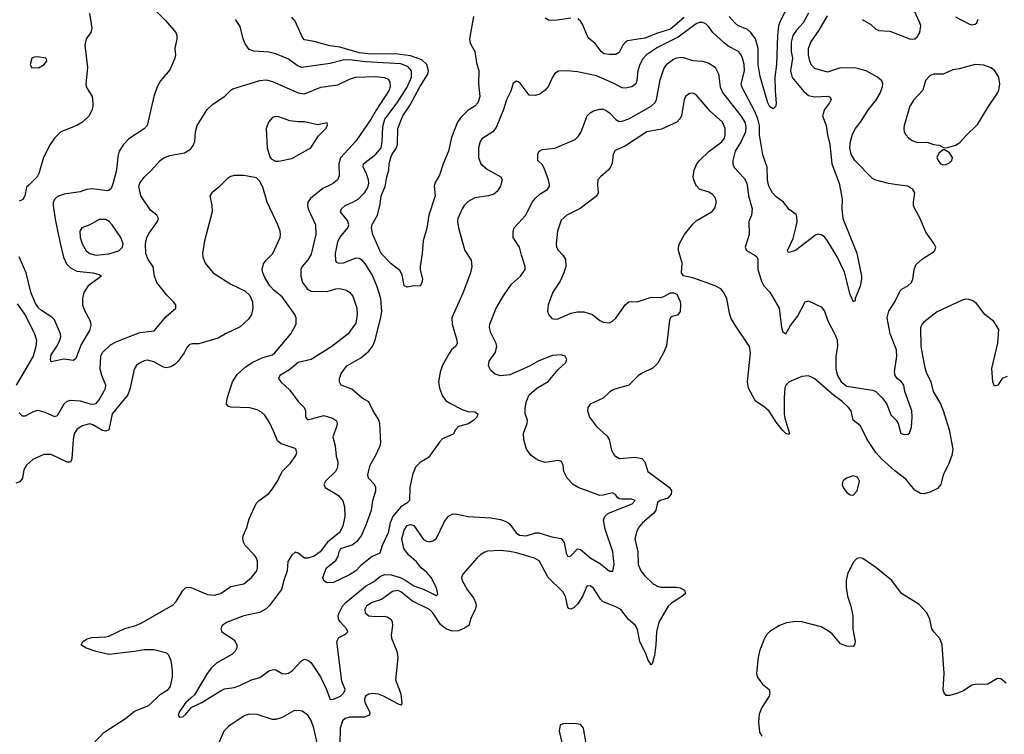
# Model space of a CAD drawing. Header units: inches. Extents: x 1694797 to 1849917, y 907313 to 1017959.
# Tile 164 of 256: x 1778934 to 1785072, y 926571 to 931029. Entities that reach past the tile are written whole.
import ezdxf

# ---------------------------------------------------------------- set-up
doc = ezdxf.new("R2010")
doc.units = ezdxf.units.IN
doc.header["$MEASUREMENT"] = 0
for name, color, linetype in [('B7972', 7, 'Continuous'), ('B7973', 7, 'Continuous'), ('B7982', 7, 'Continuous'), ('B7983', 7, 'Continuous')]:
    doc.layers.add(name, color=color, linetype=linetype)

msp = doc.modelspace()

# ---------------------------------------------------------------- linework, layer by layer
at = {"layer": 'B7972', "color": 5}
for points, elevation in [([(1779512.7, 930000), (1779503, 929977), (1779490, 929963), (1779478.9, 929961.1), (1779385.5, 929974.5), (1779351, 929969), (1779310, 929954.5), (1779210, 929941.2), (1779170, 929925.7), (1779151.8, 929910), (1779142.3, 929890), (1779141.3, 929870), (1779154.4, 929785.6), (1779183.6, 929643.6), (1779207.3, 929547.3), (1779225.6, 929505.6), (1779250, 929481), (1779290, 929460.5), (1779389.2, 929449.2), (1779430, 929439.3), (1779444, 929430), (1779360.3, 929370), (1779332.5, 929327.5), (1779324.9, 929290), (1779325.5, 929250), (1779340.2, 929210), (1779372.9, 929150), (1779376.9, 929123.1), (1779368.5, 929090), (1779317.5, 929002.5), (1779283.7, 928916.3), (1779270, 928903.7), (1779208.3, 928911.7), (1779130, 928894), (1779126.2, 928910), (1779130, 928938.8), (1779166.2, 928993.8), (1779184, 929030), (1779189.7, 929050), (1779188.3, 929070), (1779150, 929156.9), (1779133, 929173), (1779070, 929214.2), (1779050, 929232.1), (1779030, 929263.5), (1779003.2, 929330), (1778974.1, 929450), (1778929.9, 929550)], 740), ([(1778930, 928576.2), (1778950, 928558.7), (1778970, 928558), (1779016.2, 928583.8), (1779047.6, 928592.4), (1779090, 928581.8), (1779150, 928554.5), (1779170, 928559.7), (1779210, 928632.8), (1779230, 928649.8), (1779250, 928655.5), (1779310, 928651.4), (1779370, 928632.5), (1779390, 928630.8), (1779410, 928635.3), (1779430, 928658.5), (1779459, 928710), (1779468.4, 928730), (1779471.1, 928750), (1779444.8, 928810), (1779435.3, 928850), (1779439.8, 928930), (1779450, 928953.3), (1779498.9, 929001.1), (1779539, 929021), (1779682.8, 929077.2), (1779771.3, 929088.7), (1779844.2, 929175.8), (1779908, 929230), (1779906, 929250), (1779892.2, 929270), (1779850, 929310.4), (1779788.1, 929390), (1779773.4, 929430), (1779766.7, 929486.7), (1779733.8, 929533.8), (1779720.4, 929570), (1779718.7, 929630), (1779727.2, 929670), (1779741.6, 929698.4), (1779792.7, 929770), (1779798, 929790), (1779787.7, 929810), (1779750, 929840.4), (1779688, 929930), (1779676.5, 929990), (1779679.8, 930000)], 760), ([(1778992, 930000), (1778976, 929984), (1778964.9, 929930), (1778953.4, 929906.6), (1778930, 929897.7)], 720), ([(1778917.7, 929257.7), (1778970, 929183.1), (1779025.8, 929070), (1779037.9, 929030), (1779034.9, 928990), (1779016.7, 928930), (1778910.9, 928750)], 760), ([(1780000, 929004.1), (1779990, 929001.1), (1779975.2, 928984.8), (1779959.2, 928950), (1779921.1, 928898.9), (1779901.2, 928878.8), (1779875.9, 928864.1), (1779850, 928858.4), (1779830, 928861.8), (1779770, 928895), (1779730, 928904.2), (1779710, 928900.9), (1779676.4, 928883.6), (1779659.5, 928870), (1779647.4, 928850), (1779622.7, 928730), (1779607.7, 928690), (1779509.7, 928570.3), (1779489.4, 928470.6), (1779470, 928462.9), (1779450, 928467.3), (1779390, 928501.8), (1779370, 928507.8), (1779323.6, 928496.4), (1779290, 928473.1), (1779273.8, 928446.2), (1779266.1, 928410), (1779258.9, 928290), (1779250, 928269.6), (1779230, 928269.7), (1779130, 928316.8), (1779084.2, 928315.8), (1779014.9, 928285.1), (1778976.3, 928250), (1778958.8, 928221.2), (1778950.4, 928169.6), (1778934.2, 928145.8), (1778910, 928138.4)], 780), ([(1779390, 926510.4), (1779457.4, 926582.6), (1779592.2, 926670), (1779650, 926716), (1779738, 926750), (1779810, 926819.5), (1779858.4, 926850), (1779874.5, 926870), (1779886, 926930), (1779885.6, 926970), (1779876.9, 927030), (1779863.9, 927063.9), (1779850, 927076.9), (1779770, 927098.2), (1779710, 927098.8), (1779650, 927086.8), (1779490, 927069.8), (1779410, 927087.3), (1779344, 927110), (1779316, 927130), (1779326.6, 927150), (1779353.5, 927166.5), (1779384, 927176), (1779470, 927179), (1779490, 927184), (1779588.2, 927231.8), (1779651.3, 927248.7), (1779690, 927264.5), (1779890, 927379.5), (1779910, 927399.1), (1779951.1, 927468.9), (1779970, 927486), (1779990, 927488.7), (1780000, 927486.1)], 780), ([(1780000, 926796.1), (1779969.7, 926770), (1779930, 926712.7), (1779920.9, 926690), (1779930, 926677.2), (1779950, 926680.7), (1779970, 926697), (1780000, 926734.1)], 760)]:
    msp.add_lwpolyline(points, dxfattribs=dict(at, elevation=elevation))
at = {"layer": 'B7972', "color": 5, "elevation": 760}
msp.add_lwpolyline([(1779430, 929783.1), (1779370, 929749.7), (1779322, 929730), (1779309, 929710), (1779310.3, 929670), (1779323.2, 929630), (1779347.7, 929587.7), (1779371.4, 929571.4), (1779410, 929560.9), (1779490, 929568.1), (1779552.4, 929587.6), (1779574.7, 929610), (1779579.3, 929630), (1779563.7, 929670), (1779510.8, 929750), (1779491, 929770), (1779470, 929782.4)], close=True, dxfattribs=at)
at = {"layer": 'B7973', "color": 5}
for points, elevation in [([(1779775.8, 931090), (1779843.4, 931023.4), (1779907, 930950), (1779914, 930930), (1779913.8, 930910), (1779900.9, 930850), (1779904.2, 930810), (1779900.3, 930790), (1779870, 930717.2), (1779811.7, 930648.3), (1779790.4, 930610), (1779770.4, 930550), (1779728.5, 930370), (1779710, 930348.4), (1779613.5, 930286.5), (1779580.3, 930250), (1779554, 930210), (1779544.5, 930175.5), (1779536.5, 930090), (1779514.9, 930005.1), (1779512.7, 930000)], 740), ([(1779368.9, 931070), (1779384.2, 930975.8), (1779377.1, 930950), (1779348.4, 930910), (1779338.7, 930870), (1779356.3, 930730), (1779346.9, 930630), (1779348.9, 930610), (1779384.4, 930550), (1779390.3, 930510.3), (1779388.8, 930490), (1779384.6, 930470), (1779365.7, 930430), (1779325.3, 930390), (1779290, 930368.6), (1779190.6, 930330), (1779150.6, 930290), (1779123, 930250), (1779081.3, 930170), (1779052, 930070), (1779042, 930050), (1778992, 930000)], 720), ([(1779679.8, 930000), (1779683.2, 930010), (1779710, 930046.9), (1779755.6, 930090), (1779809.3, 930150.7), (1779832.9, 930167.1), (1779870, 930182), (1779961.8, 930198.2), (1779998, 930222), (1780000, 930224.5)], 760)]:
    msp.add_lwpolyline(points, dxfattribs=dict(at, elevation=elevation))
at = {"layer": 'B7973', "color": 5, "elevation": 720}
msp.add_lwpolyline([(1779041.6, 930798.4), (1779023.8, 930796.2), (1779010, 930788.7), (1778999.1, 930750), (1779007.3, 930730), (1779050, 930728.9), (1779086, 930750), (1779102.7, 930770), (1779098, 930790)], close=True, dxfattribs=at)
at = {"layer": 'B7982', "color": 5}
for points, elevation in [([(1780000, 927486.1), (1780010, 927483.6), (1780104.1, 927444.1), (1780150, 927439.2), (1780190, 927452.4), (1780250, 927493.8), (1780330, 927510.3), (1780379.6, 927550), (1780411.1, 927590), (1780416.4, 927610), (1780415.1, 927650), (1780409.6, 927670), (1780395.6, 927690), (1780339.6, 927750), (1780328, 927770), (1780324.2, 927790), (1780327.3, 927810), (1780350, 927861), (1780365.1, 927914.9), (1780408.2, 928011.8), (1780426, 928030), (1780486.3, 928073.7), (1780510, 928101.6), (1780541.1, 928150), (1780569.8, 928210), (1780619.1, 928260.9), (1780654.4, 928310), (1780661.7, 928330), (1780655.6, 928350), (1780650, 928354.3), (1780563.9, 928383.9), (1780541, 928401), (1780518.8, 928458.8), (1780490, 928516), (1780462.2, 928562.2), (1780441.4, 928581.4), (1780414.8, 928594.8), (1780368.9, 928608.9), (1780250, 928612.2), (1780236.2, 928616.2), (1780223, 928630), (1780226.6, 928666.6), (1780260.8, 928770), (1780290, 928814.9), (1780338.2, 928861.8), (1780387.3, 928892.7), (1780450, 928920.9), (1780510, 928939.1), (1780525.1, 928950), (1780624.7, 929070), (1780657.6, 929130), (1780658, 929170), (1780647.8, 929190), (1780570, 929299.7), (1780519.6, 929339.6), (1780492.8, 929370), (1780461, 929421), (1780449.6, 929450), (1780446, 929470), (1780454.2, 929505.8), (1780469.6, 929530), (1780511.2, 929570), (1780556.4, 929670), (1780560.5, 929690), (1780558, 929710), (1780543.6, 929750), (1780475.4, 929890), (1780450, 929984), (1780441.6, 930000)], 780), ([(1780190.2, 930000), (1780175.1, 929984.9), (1780130.7, 929950), (1780118.8, 929930), (1780131.9, 929871.9), (1780134.4, 929830), (1780086.4, 929650), (1780072.7, 929570), (1780074.9, 929550), (1780090.5, 929510), (1780140.7, 929450), (1780250, 929380.3), (1780337, 929337), (1780368.8, 929308.8), (1780384.4, 929270), (1780386.7, 929230), (1780378.4, 929190), (1780359.9, 929160.1), (1780307.4, 929112.6), (1780216.3, 929070), (1780170, 929041.7), (1780050, 929007.2), (1780010, 929007.1), (1780000, 929004.1)], 780), ([(1780000, 926734.1), (1780002.6, 926737.4), (1780070, 926768.9), (1780190, 926844.8), (1780210, 926854.1), (1780270, 926863.2), (1780305.3, 926874.7), (1780379.3, 926910), (1780430, 926925.3), (1780490.8, 926970), (1780515.6, 926975.6), (1780530, 926972.8), (1780570, 926949.7), (1780590, 926947.4), (1780610, 926952.6), (1780634.9, 926970), (1780690, 927029.7), (1780710, 927038.9), (1780730, 927034.7), (1780750, 927016.8), (1780807.9, 926930), (1780847.2, 926850), (1780868.7, 926788.7), (1780890, 926789.8), (1780933.4, 926810), (1780954.7, 926830), (1780963.6, 926850), (1780942.5, 926902.5), (1780910.2, 927150), (1780924.1, 927175.9), (1780964.5, 927195.5), (1780978.9, 927210), (1780971.3, 927230), (1780933.2, 927270), (1780921, 927290), (1780919.8, 927310), (1780925, 927330), (1780946.8, 927370), (1780966.6, 927393.4), (1781090, 927494.9), (1781138.6, 927521.4), (1781182.3, 927557.7), (1781210, 927567.7), (1781250, 927565.2), (1781304.6, 927550), (1781335.1, 927535.1), (1781390, 927496.4), (1781455.5, 927475.5), (1781530, 927436.3), (1781538, 927442), (1781540.3, 927450), (1781529.3, 927490), (1781498.5, 927550), (1781470, 927583), (1781436.9, 927610), (1781406.3, 927646.3), (1781356.9, 927690), (1781329.2, 927730), (1781316.8, 927790), (1781330, 927845.6), (1781350, 927874.5), (1781370, 927881), (1781390, 927873.7), (1781450, 927786.6), (1781470, 927775.4), (1781490, 927772.8), (1781510, 927777.6), (1781528.9, 927791.1), (1781581, 927899), (1781607.7, 927932.3), (1781630, 927944.2), (1781650, 927946.6), (1781730, 927929.8), (1781870, 927921.8), (1781930, 927911.8), (1781974.7, 927894.7), (1781990, 927881.5), (1782028.1, 927828.1), (1782050, 927813.3), (1782090, 927809.2), (1782150, 927827.2), (1782170, 927827.3), (1782250, 927802.7), (1782310, 927793.1), (1782328.3, 927768.3), (1782341.2, 927701.2), (1782350, 927680.5), (1782370, 927684.2), (1782410, 927728.5), (1782430, 927724.6), (1782494.7, 927670), (1782554.8, 927634.8), (1782610, 927589.5), (1782630.4, 927589.6), (1782638.9, 927630), (1782630.8, 927710), (1782583.2, 927850), (1782572.5, 927910), (1782580.4, 927930), (1782604.3, 927950), (1782751.8, 928010), (1782770.1, 928030.1), (1782750, 928038.4), (1782690, 928037.1), (1782670, 928041.2), (1782658.3, 928050), (1782648.1, 928068.1), (1782630, 928077.3), (1782570, 928062.2), (1782550, 928061.8), (1782415.8, 928110), (1782383.7, 928130), (1782347.4, 928170), (1782326.5, 928210), (1782320.9, 928250), (1782312.1, 928272.1), (1782290, 928279), (1782210, 928267.1), (1782170, 928279), (1782150.4, 928290), (1782123.1, 928310), (1782092.2, 928350), (1782075.8, 928410), (1782075.3, 928450), (1782096.5, 928510), (1782098.7, 928530), (1782084.2, 928570), (1782084.8, 928604.8), (1782092.9, 928650), (1782110, 928689.5), (1782156.5, 928730), (1782228.6, 928771.4), (1782290, 928847.8), (1782339.1, 928890), (1782344.9, 928910), (1782334, 928930), (1782310, 928939.5), (1782254.3, 928934.3), (1782170, 928900.6), (1782111.5, 928868.5), (1781990, 928812.8), (1781930, 928808), (1781896.9, 928816.9), (1781870, 928841.6), (1781856.5, 928870), (1781860.5, 928899.5), (1781897, 928950), (1781907.4, 928990), (1781903.6, 929010), (1781870, 929074.8), (1781862.8, 929110), (1781864.4, 929130), (1781904.7, 929230), (1781950, 929307.6), (1781999.7, 929380.3), (1782056.5, 929430), (1782084.6, 929470), (1782084.9, 929490), (1782061, 929561), (1782050.2, 929610.2), (1782010.4, 929670), (1782008.9, 929710), (1782015.8, 929730), (1782088.7, 929810), (1782129, 929890), (1782150, 929916.9), (1782178, 929942), (1782223.1, 929970), (1782237.3, 929990), (1782235.5, 930000)], 760), ([(1780872.1, 930000), (1780824.1, 929975.9), (1780745.5, 929914.5), (1780729.8, 929890.2), (1780727.6, 929872.4), (1780732.9, 929850), (1780777.8, 929750), (1780780.2, 929690), (1780750, 929566.4), (1780730, 929530.3), (1780693.8, 929490), (1780686.4, 929470), (1780686.8, 929430), (1780697.4, 929390), (1780725, 929350), (1780750, 929335), (1780850, 929334), (1780904, 929350), (1780930, 929351.3), (1780970, 929341.4), (1780989.6, 929330), (1781010, 929305.1), (1781034.6, 929230), (1781037.8, 929190), (1781030, 929136.3), (1780981.7, 929070), (1780879.2, 928990), (1780750, 928910.2), (1780669.9, 928890.1), (1780615.7, 928844.3), (1780554.7, 928810), (1780546.6, 928790), (1780561.7, 928770), (1780617.3, 928717.3), (1780670, 928647.1), (1780707.1, 928610), (1780714.3, 928590), (1780714.8, 928550), (1780730, 928532.1), (1780830, 928559.5), (1780883.3, 928543.3), (1780907.8, 928527.8), (1780912.1, 928510), (1780908.2, 928490), (1780886.6, 928426.6), (1780899.7, 928370), (1780906.2, 928306.2), (1780917, 928270), (1780915.1, 928235.1), (1780901.6, 928210), (1780840.5, 928150), (1780829.7, 928130), (1780837.6, 928110), (1780920.3, 928060.3), (1780948.7, 928028.7), (1780959.1, 927990), (1780961, 927930), (1780948.5, 927870), (1780926.9, 927830), (1780852.4, 927770), (1780806, 927710), (1780770, 927682.8), (1780730.4, 927670.4), (1780710, 927670.4), (1780670, 927702), (1780650, 927707.7), (1780630, 927688), (1780605.3, 927650), (1780602, 927590), (1780579.3, 927530), (1780564.7, 927475.3), (1780490, 927374.4), (1780470, 927354), (1780428.7, 927331.3), (1780330, 927311.2), (1780226, 927270), (1780195.1, 927250), (1780186.6, 927230), (1780193.2, 927210), (1780270, 927159.7), (1780287.4, 927130), (1780287.6, 927110), (1780277.6, 927090), (1780256, 927070), (1780162.9, 927017.1), (1780130, 926986.7), (1780102, 926950), (1780023.6, 926816.4), (1780000, 926796.1)], 760), ([(1781933.6, 930000), (1781931.3, 929990), (1781910, 929956.9), (1781890, 929941.7), (1781856, 929930), (1781770, 929918), (1781730, 929894.9), (1781703.8, 929870), (1781691, 929850), (1781665.3, 929790), (1781663.2, 929770), (1781668.9, 929730), (1781701.6, 929610), (1781708.8, 929588.8), (1781748.6, 929528.6), (1781752.9, 929490), (1781744.9, 929450), (1781696.8, 929323.2), (1781627.4, 929170), (1781628.7, 929130), (1781659.7, 929030), (1781660.7, 929010), (1781649.4, 928990.6), (1781626, 928970), (1781610, 928946.9), (1781570, 928874.7), (1781555.7, 928830), (1781545.1, 928770), (1781550.3, 928729.7), (1781570, 928680.3), (1781590, 928653.6), (1781610, 928639.2), (1781695.9, 928595.9), (1781730, 928586), (1781770, 928582), (1781790.5, 928570), (1781782.6, 928550), (1781764.6, 928530), (1781731.1, 928508.9), (1781668.5, 928491.5), (1781650.2, 928470), (1781636.4, 928443.6), (1781570, 928415), (1781550, 928393.6), (1781481.7, 928298.3), (1781430, 928267), (1781402, 928238), (1781381.4, 928190), (1781365.2, 928110), (1781363.5, 928030), (1781346.3, 928013.7), (1781309, 927991), (1781259.6, 927930), (1781243.4, 927890), (1781230, 927827.6), (1781192.5, 927750), (1781178.6, 927701.4), (1781130, 927680.4), (1781058.5, 927621.5), (1781030, 927591.3), (1780990, 927566), (1780890, 927519), (1780850, 927515.3), (1780830, 927528.7), (1780822.7, 927550), (1780845.6, 927610), (1780905, 927655), (1780919.3, 927680.7), (1780924.9, 927710), (1780936.3, 927730), (1781006, 927754), (1781040.6, 927779.4), (1781064.9, 927810), (1781095, 927885), (1781126.1, 927970), (1781135.5, 928030), (1781152.8, 928090), (1781153.3, 928110), (1781145.9, 928130), (1781107.7, 928170), (1781103.4, 928190), (1781117.8, 928250), (1781152, 928308), (1781181.5, 928370), (1781184.5, 928390), (1781179.6, 928510), (1781172, 928532), (1781136.2, 928590), (1781110, 928645.1), (1781068.3, 928668.3), (1781003.5, 928723.5), (1780938.4, 928750), (1780928.2, 928770), (1780928.3, 928790), (1780938.4, 928821.6), (1780974, 928870), (1781060.8, 928919.2), (1781110, 928961.8), (1781132.1, 928990), (1781149.8, 929030), (1781185.7, 929174.3), (1781190.4, 929209.6), (1781185.5, 929290), (1781159.6, 929370), (1781130, 929437.4), (1781090, 929504.2), (1781070, 929528), (1781050, 929538.7), (1781030, 929541.2), (1780950, 929511), (1780930, 929508.3), (1780913.1, 929513.1), (1780904.9, 929524.9), (1780902.2, 929570), (1780916.9, 929643.1), (1780929.9, 929670.1), (1780978.8, 929730), (1780984.8, 929750), (1780977.1, 929777.1), (1780934, 929830), (1780939.1, 929850), (1780961.7, 929870), (1781010, 929890.1), (1781042.8, 929910), (1781083.5, 929950), (1781101.6, 929978.4), (1781107.8, 930000)], 740), ([(1782535.8, 930000), (1782540.3, 929950), (1782532, 929930), (1782427.9, 929852.1), (1782343.8, 929810), (1782310, 929778.4), (1782286.4, 929710), (1782277.4, 929630), (1782279.5, 929610), (1782290, 929590.6), (1782320.2, 929560.2), (1782335.8, 929535.8), (1782338, 929490), (1782326, 929450), (1782302.7, 929397.3), (1782257, 929330), (1782228.2, 929250), (1782225.5, 929230), (1782224.9, 929210), (1782230.7, 929190), (1782250, 929164.9), (1782270, 929160.5), (1782290, 929163.1), (1782370, 929198.9), (1782410, 929206.7), (1782450, 929207.8), (1782504, 929190), (1782550, 929153), (1782570, 929143), (1782610, 929137.1), (1782630, 929148), (1782650, 929168), (1782710, 929253), (1782730, 929268.2), (1782790, 929272.2), (1782870, 929299.3), (1782930, 929296.3), (1782950, 929302.8), (1782990, 929326), (1783010, 929326), (1783030, 929318), (1783050.5, 929270.5), (1783053.4, 929250), (1783050, 929208.7), (1783034.2, 929185.8), (1783002, 929178), (1782990.8, 929169.2), (1782984.9, 929155.1), (1782965.1, 928994.9), (1782947.7, 928950), (1782910, 928883.7), (1782883.1, 928856.9), (1782810, 928822.2), (1782790, 928808.4), (1782730, 928748.5), (1782638.5, 928721.5), (1782612.9, 928707.1), (1782570, 928667.8), (1782490.8, 928630), (1782475.5, 928610), (1782472.7, 928590), (1782486.4, 928550), (1782530, 928490.5), (1782593.2, 928433.2), (1782608.9, 928410), (1782623.6, 928343.6), (1782640.7, 928310), (1782672.4, 928292.4), (1782770, 928300.9), (1782811.4, 928291.4), (1782830.3, 928270), (1782848.8, 928210), (1782983.9, 928110), (1782997.1, 928090), (1782994.1, 928070), (1782975, 928045), (1782926, 928030), (1782910, 928016.9), (1782898.8, 927970), (1782887.1, 927950), (1782816.9, 927890), (1782795.3, 927864.7), (1782781.8, 927838.2), (1782769.2, 927790), (1782788.1, 927710), (1782789.3, 927630), (1782806.7, 927590), (1782830, 927559.7), (1782883.2, 927510), (1782910, 927495.3), (1782930, 927490.1), (1783028.6, 927488.6), (1783050, 927484.5), (1783078.7, 927470), (1783083.6, 927450), (1783061.3, 927430), (1782997.5, 927390), (1782975.8, 927370), (1782917.8, 927270), (1782903.6, 927210), (1782900.1, 927130), (1782890, 927062), (1782875.5, 927010), (1782870, 927005.6), (1782850, 927038.4), (1782839.4, 927070), (1782798.8, 927150), (1782785.4, 927225.4), (1782779.1, 927239.1), (1782771.3, 927251.3), (1782728.2, 927288.2), (1782682, 927350), (1782650, 927367.2), (1782570, 927398.2), (1782553.9, 927413.9), (1782510, 927482.4), (1782490, 927498.4), (1782470, 927495.1), (1782441.4, 927430), (1782410, 927383.1), (1782390, 927361.5), (1782370, 927351.2), (1782356.9, 927356.9), (1782350, 927363.7), (1782335.3, 927430), (1782320.4, 927460.4), (1782228.6, 927550), (1782172.5, 927652.5), (1782143.7, 927670), (1782030, 927702.9), (1781987.4, 927712.6), (1781930, 927718.5), (1781850, 927712.8), (1781832.9, 927707.1), (1781807.4, 927692.6), (1781783.8, 927670), (1781695.5, 927570), (1781688, 927550), (1781692.7, 927530), (1781725.7, 927470), (1781762.3, 927422.3), (1781777.3, 927390), (1781779, 927370), (1781773.8, 927350), (1781746.2, 927293.8), (1781732.9, 927250), (1781707.2, 927232.8), (1781670, 927217.4), (1781630, 927215.5), (1781590, 927229.4), (1781556.7, 927256.7), (1781510, 927329.1), (1781487.3, 927350), (1781381.4, 927401.4), (1781310, 927460.4), (1781290, 927467.4), (1781257.8, 927462.2), (1781190, 927411.4), (1781130, 927393.6), (1781110, 927381.4), (1781096.5, 927370), (1781086, 927350), (1781086.7, 927330), (1781111, 927310), (1781150, 927306), (1781208.2, 927308.2), (1781224.1, 927304.1), (1781247, 927290), (1781255.2, 927275.2), (1781258, 927250), (1781248.4, 927190), (1781252.1, 927170), (1781284.5, 927090), (1781291.6, 927050), (1781276.5, 926910), (1781310, 926822.8), (1781316.7, 926763.3), (1781310, 926753.2), (1781290, 926761.1), (1781202, 926810), (1781170, 926821.9), (1781130, 926826), (1781110, 926821.5), (1781089.2, 926810), (1781082.3, 926790), (1781086, 926770), (1781117.3, 926710), (1781114.9, 926690), (1781081.8, 926678.2), (1780990, 926679.1), (1780962, 926670), (1780945.5, 926654.5), (1780931.7, 926610), (1780929.6, 926509.6)], 780), ([(1781519.8, 930000), (1781518, 929990), (1781523.8, 929930), (1781483.6, 929810), (1781470.9, 929729.1), (1781448.5, 929650), (1781442.6, 929570), (1781430.4, 929490), (1781430.4, 929470), (1781444, 929410), (1781441, 929390), (1781430, 929366), (1781390, 929368.7), (1781350, 929361.2), (1781330, 929369), (1781318, 929438), (1781304.4, 929464.4), (1781250, 929506.6), (1781187.9, 929570), (1781134.5, 929690), (1781126.8, 929730), (1781130, 929750.6), (1781163.5, 929810), (1781181.1, 929878.9), (1781187.6, 929930), (1781211.4, 929988.6), (1781213.4, 930000)], 720), ([(1785090, 928803.6), (1785058, 928790), (1785031, 928750), (1785010, 928742), (1784999.3, 928770), (1784994, 928854), (1785030.9, 929010.9), (1785037.2, 929097.2), (1785006.6, 929146.6), (1784950, 929189.2), (1784898.3, 929258.3), (1784876.3, 929276.3), (1784850, 929284.5), (1784830, 929285.1), (1784810, 929279.6), (1784652.5, 929207.5), (1784570, 929142), (1784558.9, 929130), (1784550.2, 929110), (1784551.5, 928991.5), (1784576.5, 928856.5), (1784584, 928830), (1784613.1, 928770), (1784628.8, 928710), (1784673.6, 928633.6), (1784690.2, 928590.2), (1784728, 928470), (1784751.6, 928350), (1784744.6, 928310), (1784720.8, 928250), (1784690.3, 928190), (1784676, 928130), (1784656.2, 928103.8), (1784610, 928081.2), (1784570, 928071.6), (1784550, 928073.5), (1784514.6, 928094.6), (1784460.3, 928160.3), (1784390, 928215), (1784307, 928290), (1784269.9, 928330), (1784216.7, 928410), (1784175.1, 928495.1), (1784129.9, 928530), (1784116.2, 928590), (1784099.8, 928610), (1784059.4, 928650), (1784007, 928687), (1783890, 928788.4), (1783870, 928799.7), (1783850, 928806.9), (1783810, 928802.6), (1783730.2, 928769.8), (1783710.2, 928749.8), (1783703.8, 928730), (1783699, 928670), (1783700.1, 928570), (1783703.6, 928543.6), (1783733.1, 928446.9), (1783730, 928442), (1783710, 928446.8), (1783690, 928465.8), (1783650, 928518), (1783606.5, 928586.5), (1783574.5, 928614.5), (1783519.7, 928650), (1783476.5, 928730), (1783470.8, 928770), (1783488.5, 928950), (1783484, 928990), (1783389.7, 929130), (1783367.6, 929170), (1783357.7, 929197.7), (1783341.6, 929290), (1783321.6, 929330), (1783303.7, 929350), (1783270, 929369.7), (1783130, 929418.4), (1783072.1, 929432.1), (1783059.3, 929450), (1783063.6, 929510), (1783039.7, 929590), (1783039.7, 929610), (1783046.9, 929633.1), (1783078, 929690), (1783130, 929753.4), (1783150, 929774), (1783250, 929833), (1783266.9, 929853.1), (1783277.4, 929890), (1783270, 929919.3), (1783250, 929940.5), (1783230, 929952.6), (1783172, 929972), (1783151.8, 929991.8), (1783148.4, 930000)], 780), ([(1783467.7, 930000), (1783476.2, 929930), (1783498.9, 929850), (1783496, 929810), (1783478.5, 929770), (1783480.7, 929690), (1783456.2, 929610), (1783463.6, 929590), (1783518.1, 929558.1), (1783529.1, 929549.1), (1783535.4, 929535.4), (1783534.9, 929470), (1783557.5, 929397.5), (1783572, 929370), (1783610.7, 929330), (1783668.9, 929228.9), (1783682.2, 929110), (1783690, 929081.2), (1783710.6, 929070), (1783738.2, 929121.8), (1783782.8, 929177.2), (1783830, 929269.4), (1783850, 929275.6), (1783930, 929237.2), (1783949.8, 929210), (1783970.7, 929150), (1784020, 929060), (1784030.7, 929030), (1784031.6, 928990), (1784021.4, 928930), (1784021.6, 928850), (1784030.9, 928810), (1784054, 928770), (1784090, 928743.4), (1784250, 928717.4), (1784270, 928709.7), (1784310, 928669.7), (1784339.3, 928630), (1784363.6, 928563.6), (1784398.4, 928530), (1784409.6, 928510), (1784427.2, 928447.2), (1784450, 928440.5), (1784470, 928442.9), (1784480.7, 928450), (1784493.2, 928486.8), (1784497.8, 928550), (1784495.8, 928590), (1784450.7, 928710), (1784444.6, 928750), (1784431.2, 928770), (1784402.9, 928790), (1784391.8, 928810), (1784388, 928832), (1784401.3, 928930), (1784398.6, 928970), (1784359.1, 929070), (1784340.7, 929170), (1784351.5, 929210), (1784388.9, 929270), (1784422.9, 929337.1), (1784434, 929350), (1784470.8, 929370), (1784493, 929390), (1784501.6, 929410), (1784508.8, 929471.2), (1784520.6, 929499.4), (1784561.6, 929538.4), (1784630, 929580.9), (1784639.1, 929590), (1784644, 929610), (1784634.8, 929630), (1784582.9, 929702.9), (1784547.7, 929790), (1784513, 929850), (1784505.5, 929870), (1784504.9, 929890), (1784513.4, 929950), (1784500.7, 929970), (1784470, 929990.3), (1784402.8, 930000)], 760), ([(1784044.7, 930000), (1784060.2, 929910), (1784059.7, 929850), (1784065.5, 929790), (1784152.8, 929572.8), (1784181.6, 929430), (1784182, 929410), (1784172.2, 929367.8), (1784142.8, 929290), (1784142, 929278), (1784131.3, 929268.7), (1784110, 929314), (1784074.9, 929454.9), (1784029.8, 929550), (1783969.9, 929650), (1783950, 929674.9), (1783930, 929687.4), (1783910, 929690.6), (1783894.5, 929685.5), (1783770, 929589.7), (1783730, 929576), (1783722, 929582), (1783719.5, 929590), (1783754.8, 929665.2), (1783772.9, 929730), (1783780.4, 929770), (1783778.9, 929798.9), (1783773.1, 929813.1), (1783730, 929846), (1783695.1, 929890), (1783650, 929924.2), (1783627.1, 929950), (1783603.5, 929990), (1783601.5, 930000)], 740), ([(1785084, 926890), (1785050, 926917.2), (1785030, 926919.3), (1784970, 926883.7), (1784890, 926882), (1784870, 926877), (1784817.3, 926842.7), (1784770, 926822.9), (1784730, 926812.3), (1784710, 926814), (1784694.5, 926834.5), (1784689.6, 926849.6), (1784696.2, 926950), (1784684.7, 927130), (1784669.7, 927169.7), (1784631.4, 927211.4), (1784620.7, 927230), (1784607.1, 927290), (1784588.4, 927330), (1784541.8, 927381.8), (1784431.5, 927450), (1784369.6, 927530), (1784270, 927611.2), (1784190, 927667), (1784170, 927672.7), (1784152.8, 927667.2), (1784130, 927642.7), (1784094, 927570), (1784085.8, 927530), (1784086, 927490), (1784093.8, 927433.8), (1784114.3, 927370), (1784126.7, 927310), (1784128.1, 927228.1), (1784142, 927150), (1784138.8, 927130), (1784130, 927119), (1784090, 927122), (1784050, 927136), (1783998, 927198), (1783970, 927219.5), (1783930, 927240.9), (1783810, 927272.8), (1783770, 927274), (1783714.2, 927265.8), (1783670, 927249.3), (1783610, 927212.3), (1783590, 927192.3), (1783577, 927170), (1783545.5, 927090), (1783536.4, 927050), (1783526.8, 926950), (1783530.7, 926930), (1783564.9, 926884.9), (1783606, 926850), (1783610.7, 926830), (1783606.8, 926810), (1783560.9, 926739.1), (1783543.2, 926696.8), (1783538.5, 926650), (1783544.8, 926584.8), (1783559.6, 926559.6)], 820), ([(1780790.4, 926510), (1780768.2, 926610), (1780750, 926657), (1780730, 926689.6), (1780694.5, 926714.5), (1780670, 926720.5), (1780641.8, 926718.2), (1780570, 926676), (1780530, 926664.2), (1780510, 926664.2), (1780414.6, 926694.6), (1780363.9, 926696.1), (1780333.9, 926686.1), (1780237.8, 926622.2), (1780207.2, 926590), (1780170, 926507.6)], 780), ([(1782479.6, 926430), (1782449.3, 926610), (1782430, 926632.7), (1782390, 926638), (1782323.5, 926636.5), (1782302, 926630), (1782296, 926590), (1782330.5, 926450)], 820)]:
    msp.add_lwpolyline(points, dxfattribs=dict(at, elevation=elevation))
at = {"layer": 'B7982', "color": 5, "elevation": 820}
msp.add_lwpolyline([(1784130, 928184.5), (1784087.3, 928170), (1784065.5, 928150), (1784061.6, 928130), (1784066.4, 928110), (1784090, 928080.7), (1784110, 928064.9), (1784130, 928064), (1784154, 928090), (1784169.4, 928150), (1784156.3, 928176.3)], close=True, dxfattribs=at)
at = {"layer": 'B7983', "color": 5}
for points, elevation in [([(1783709.4, 931090), (1783670.1, 931010), (1783664.9, 930990), (1783657.6, 930930), (1783650.7, 930750.7), (1783640.4, 930670), (1783642.6, 930582.6), (1783650.2, 930510), (1783646.4, 930490), (1783630, 930473.6), (1783610, 930485.4), (1783598.2, 930510), (1783550, 930675.1), (1783537.4, 930750), (1783537.7, 930850), (1783519.6, 930910), (1783492.5, 930950), (1783470, 930969), (1783410, 930994), (1783391, 931010), (1783356.2, 931050)], 720), ([(1784184.6, 931030), (1784238.7, 930998.7), (1784270, 930969.8), (1784290, 930962.9), (1784358, 930958), (1784487.2, 930907.2), (1784514, 930910), (1784530, 930923.7), (1784544.9, 930950), (1784550.3, 930990), (1784545.7, 931010), (1784510, 931087.3)], 760), ([(1781107.8, 930000), (1781110.6, 930010), (1781109, 930030), (1781094.1, 930074.1), (1781074.2, 930110), (1781076.9, 930130), (1781152.8, 930190), (1781186.2, 930230), (1781193.5, 930266.5), (1781197.5, 930362.5), (1781210.6, 930409.4), (1781286, 930510), (1781350, 930607.8), (1781375.7, 930670), (1781375.5, 930710), (1781355.4, 930735.4), (1781310, 930753.1), (1781090, 930766.2), (1780990, 930778.7), (1780950, 930777.1), (1780870, 930756.3), (1780690, 930730.7), (1780663.3, 930743.3), (1780610, 930782.4), (1780530, 930815.3), (1780487.2, 930827.2), (1780392.4, 930832.4), (1780364.2, 930844.2), (1780339.5, 930879.5), (1780327.1, 930910), (1780307.6, 930987.6), (1780279.7, 931030)], 740), ([(1781213.4, 930000), (1781222.1, 930050), (1781234.8, 930090), (1781237.6, 930130), (1781246.8, 930170), (1781254.6, 930190), (1781282.2, 930230), (1781289, 930250), (1781290.6, 930350), (1781322.4, 930430), (1781365.9, 930494.1), (1781428.4, 930610), (1781478.3, 930690), (1781482.6, 930710), (1781471.3, 930750), (1781439.8, 930779.8), (1781370, 930804), (1781277.1, 930817.1), (1781125, 930815), (1781050, 930821.9), (1780930, 930857.4), (1780867.1, 930867.1), (1780770, 930893.2), (1780710, 930903.2), (1780697.4, 930917.4), (1780650, 931020.5), (1780630, 931044.7)], 720), ([(1781763.1, 931050), (1781737.2, 930910), (1781742.5, 930882.5), (1781771.6, 930830), (1781780.5, 930760.5), (1781795.9, 930710), (1781792.8, 930630), (1781802, 930550), (1781790, 930509.6), (1781770, 930489.6), (1781730, 930464.5), (1781682.4, 930417.6), (1781663.5, 930390), (1781625.5, 930294.5), (1781606.7, 930210), (1781572.8, 930130), (1781550, 930059.3), (1781521.6, 930010), (1781519.8, 930000)], 720), ([(1782370, 931039.7), (1782270, 931023.5), (1782230, 931026.3), (1782210, 931038.4)], 720), ([(1783076.8, 931043.2), (1782990, 930969.9), (1782910, 930945), (1782830, 930913.1), (1782722.8, 930897.2), (1782709.2, 930890), (1782693.7, 930870), (1782670, 930825.4), (1782650, 930812.9), (1782610, 930811.5), (1782575.9, 930815.9), (1782558.4, 930830), (1782520.3, 930880.3), (1782477.1, 930917.1), (1782441.4, 931001.4), (1782430, 931020.9), (1782413.9, 931033.9)], 720), ([(1783850.9, 931070), (1783816.8, 931010), (1783775.8, 930964.2), (1783754.1, 930930), (1783742.2, 930890), (1783742.8, 930830), (1783750.5, 930789.5), (1783738.6, 930710), (1783748.4, 930668.4), (1783820.9, 930580.9), (1783850, 930556.6), (1783888.5, 930548.5), (1783971.5, 930551.5), (1783985.8, 930545.8), (1783991.5, 930531.5), (1783981.8, 930510), (1783950.2, 930470), (1783937.3, 930430), (1783961.6, 930370), (1783968.5, 930311.5), (1783983.3, 930250), (1783995.8, 930130), (1784043, 930010), (1784044.7, 930000)], 740), ([(1784402.8, 930000), (1784350, 930007.6), (1784270, 930028.8), (1784250, 930038.4), (1784139.6, 930150), (1784116.1, 930190), (1784109.3, 930230), (1784113.6, 930270), (1784125.7, 930314.3), (1784144.6, 930350), (1784175.3, 930390), (1784225.7, 930470), (1784270, 930525.1), (1784297, 930570), (1784312.7, 930612.7), (1784314.9, 930630), (1784308.4, 930648.4), (1784280.7, 930670), (1784210.5, 930710), (1784146.6, 930726.6), (1784050, 930729.5), (1783970, 930701.8), (1783890, 930725.2), (1783870, 930745.3), (1783859.3, 930770), (1783851.8, 930810), (1783851.8, 930850), (1783865.2, 930890), (1783916.6, 930963.4), (1783970, 931052.5)], 760), ([(1784767.2, 931047.2), (1784850, 931002.9), (1784870, 930997), (1784890, 931002), (1784900.7, 931010), (1784908.4, 931031.6)], 760), ([(1783601.5, 930000), (1783595.6, 930030), (1783592.6, 930110), (1783566.3, 930186.3), (1783544.9, 930310), (1783545.1, 930370), (1783534.5, 930410), (1783516.9, 930456.9), (1783435.6, 930610), (1783430.6, 930630), (1783451.1, 930710), (1783450, 930749), (1783440.6, 930790), (1783431, 930811), (1783414.5, 930830), (1783350, 930865), (1783324.5, 930884.5), (1783255.3, 930950), (1783230, 930985.4), (1783210, 931003.9), (1783190, 931010.8), (1783170, 931010.8), (1783150, 931003.9), (1783039, 930921), (1782910, 930856), (1782840.2, 930810), (1782816.6, 930783.4), (1782796.9, 930743.1), (1782786.9, 930710), (1782781.7, 930650), (1782775.4, 930630), (1782750, 930609.8), (1782710, 930602.6), (1782690, 930603.7), (1782630, 930636.1), (1782530, 930678.1), (1782410, 930703.5), (1782348.8, 930711.2), (1782291.8, 930708.2), (1782270, 930694.5), (1782254.4, 930670), (1782230, 930614), (1782210, 930589), (1782175.2, 930564.8), (1782150, 930557.2), (1782110, 930559.3), (1782052.9, 930632.9), (1782041.2, 930641.2), (1782030, 930646.6), (1782010, 930633.2), (1781996.1, 930583.9), (1781968.9, 930530), (1781950.2, 930470), (1781903, 930357), (1781883.1, 930330), (1781814.7, 930285.3), (1781804, 930270), (1781793.6, 930230), (1781793.6, 930170), (1781808.9, 930130), (1781850, 930094.9), (1781932.7, 930050), (1781940.3, 930030), (1781933.6, 930000)], 740), ([(1782235.5, 930000), (1782230.2, 930029.8), (1782203.9, 930103.9), (1782190, 930126.7), (1782163.8, 930150), (1782164.2, 930190), (1782171.9, 930208.1), (1782190, 930220.5), (1782270, 930228), (1782397.2, 930282.8), (1782417.1, 930302.9), (1782434, 930330), (1782471.1, 930428.9), (1782490, 930448), (1782510, 930459.7), (1782550, 930470.9), (1782570, 930470.9), (1782590, 930463.8), (1782610, 930448.7), (1782650, 930405.7), (1782670, 930395), (1782690, 930395.5), (1782730, 930410.7), (1782869.5, 930490.5), (1782892.4, 930510), (1782902.9, 930530), (1782925.9, 930654.1), (1782950, 930723.6), (1782970, 930753.3), (1783010, 930782.8), (1783030, 930791.4), (1783054.6, 930794.6), (1783072.8, 930792.8), (1783130, 930773.8), (1783190.6, 930770.6), (1783230, 930758.7), (1783270, 930733.5), (1783290.5, 930690.5), (1783299.6, 930610), (1783314.2, 930574.2), (1783428.9, 930428.9), (1783453.2, 930390), (1783460.2, 930360.2), (1783458.2, 930330), (1783431.1, 930268.9), (1783393.3, 930210), (1783378.4, 930150), (1783378.7, 930130), (1783387.6, 930107.6), (1783450, 930041.5), (1783466.5, 930010), (1783467.7, 930000)], 760), ([(1780000, 930224.5), (1780015.8, 930244.2), (1780025.5, 930270), (1780030.3, 930330), (1780040.3, 930370), (1780103.1, 930470), (1780136.7, 930503.3), (1780210, 930549.4), (1780250.2, 930589.8), (1780263, 930597), (1780430, 930648.9), (1780470, 930653.2), (1780510, 930644.6), (1780670, 930572.2), (1780710, 930567.6), (1780810, 930608.3), (1780916.4, 930623.6), (1780990, 930659), (1781027.3, 930670), (1781154.8, 930674.8), (1781208.5, 930668.5), (1781230, 930657.6), (1781240.6, 930640.6), (1781243.2, 930610), (1781237, 930590), (1781155.4, 930464.6), (1781125.4, 930410), (1781029.3, 930270.7), (1780932.5, 930167.5), (1780922.6, 930130), (1780925, 930055), (1780915.4, 930030), (1780890.7, 930009.3), (1780872.1, 930000)], 760), ([(1783148.4, 930000), (1783135.6, 930030), (1783132, 930050), (1783138.4, 930090), (1783153.6, 930126.4), (1783170.8, 930150), (1783231.2, 930208.8), (1783310, 930267.2), (1783326.6, 930290), (1783331.6, 930310), (1783331.6, 930350), (1783314.8, 930390), (1783238, 930458), (1783150, 930560.5), (1783130, 930571.1), (1783110, 930569.7), (1783083.7, 930550), (1783076, 930530), (1783059.6, 930430), (1783048.9, 930410), (1783030.1, 930389.9), (1782934.1, 930345.9), (1782843.7, 930330), (1782710, 930242.8), (1782646.3, 930213.7), (1782633.7, 930190), (1782626.3, 930133.7), (1782617, 930110), (1782601.6, 930090), (1782553.4, 930050), (1782538, 930030), (1782534.9, 930010), (1782535.8, 930000)], 780), ([(1780441.6, 930000), (1780430, 930022), (1780410, 930042), (1780330, 930058), (1780270, 930057), (1780250, 930052), (1780230, 930039.5), (1780190.2, 930000)], 780)]:
    msp.add_lwpolyline(points, dxfattribs=dict(at, elevation=elevation))
at = {"layer": 'B7983', "color": 5, "elevation": 780}
for points in [[(1784890, 930749.6), (1784790, 930722.2), (1784750, 930716.8), (1784690, 930688.5), (1784630, 930689.9), (1784610, 930682.1), (1784579.8, 930650), (1784563.6, 930590), (1784507.6, 930530), (1784483.6, 930490), (1784446.4, 930370), (1784445.5, 930350), (1784448, 930330), (1784457.1, 930310), (1784477.4, 930290), (1784496.6, 930276.6), (1784530, 930263.1), (1784590, 930266), (1784630, 930251), (1784666.6, 930246.6), (1784692.2, 930232.2), (1784710.3, 930230.3), (1784770, 930246.4), (1784795.8, 930264.2), (1784830, 930303.7), (1784905.5, 930374.5), (1784972.3, 930487.7), (1785029.8, 930570.2), (1785038, 930590), (1785043.5, 930630), (1785036.9, 930670), (1785013.3, 930710), (1784990, 930729.6), (1784944.9, 930744.9)], [(1780530, 930425.1), (1780510, 930418.4), (1780484.9, 930390), (1780470.4, 930350), (1780477.1, 930230), (1780493.2, 930173.2), (1780502, 930162), (1780527.3, 930147.3), (1780550, 930147.3), (1780630, 930162.4), (1780749.2, 930230), (1780795.9, 930304.1), (1780841.2, 930350), (1780853.2, 930370), (1780850, 930386), (1780790, 930374), (1780710, 930391.2), (1780670, 930391.2), (1780618.6, 930398.6), (1780550, 930422.9)], [(1784698, 930218), (1784690, 930218), (1784663.2, 930196.8), (1784652, 930170), (1784659.1, 930150), (1784674.4, 930130), (1784690, 930123.5), (1784710, 930126.4), (1784730, 930135.5), (1784745.3, 930150), (1784749.7, 930170), (1784730, 930198)]]:
    msp.add_lwpolyline(points, close=True, dxfattribs=at)

doc.saveas('drawing.dxf')
